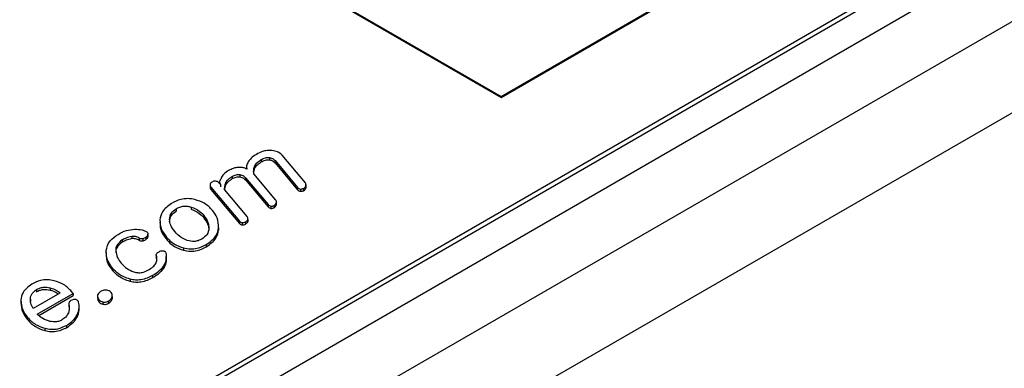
# Model space of a CAD drawing. Header units: millimetres. Extents: x 15756 to 16324, y 1603 to 1933.
# Tile 40 of 48: x 16270.78 to 16283.46, y 1869.51 to 1873.99. Entities that reach past the tile are written whole.
import ezdxf

# ---------------------------------------------------------------- set-up
doc = ezdxf.new("R2010")
doc.units = ezdxf.units.MM

msp = doc.modelspace()

# ---------------------------------------------------------------- linework, layer by layer
at = {"color": 7, "linetype": 'Continuous', "lineweight": 25}
for p, q in [((16263.741, 1863.409), (16292.761, 1880.162)), ((16276.978, 1873.002), (16289.197, 1880.056)), ((16276.978, 1872.99), (16289.197, 1880.044)), ((16291.59, 1879.956), (16263.894, 1863.967)), ((16264.047, 1863.997), (16291.743, 1879.985)), ((16293.525, 1879.721), (16264.505, 1862.968)), ((16294.034, 1878.839), (16265.014, 1862.086)), ((16272.651, 1875.5), (16276.978, 1873.002)), ((16272.651, 1875.489), (16276.978, 1872.99)), ((16276.978, 1873.002), (16276.978, 1872.99)), ((16273.892, 1872.19), (16273.892, 1872.161)), ((16273.996, 1872.216), (16273.996, 1872.187)), ((16274.069, 1872.176), (16274.36, 1871.83)), ((16274.069, 1872.176), (16274.069, 1872.147)), ((16274.069, 1872.147), (16274.36, 1871.801)), ((16274.461, 1871.889), (16274.16, 1872.245)), ((16273.702, 1872.096), (16273.702, 1872.068)), ((16273.796, 1872.037), (16273.81, 1872.082)), ((16274.081, 1871.669), (16273.796, 1872.008)), ((16273.81, 1872.111), (16273.81, 1872.082)), ((16273.366, 1871.868), (16273.345, 1871.892)), ((16273.355, 1871.898), (16273.355, 1871.881)), ((16273.441, 1871.902), (16273.441, 1871.872)), ((16273.518, 1871.974), (16273.518, 1871.945)), ((16273.617, 1871.998), (16273.617, 1871.968)), ((16273.689, 1871.957), (16273.98, 1871.611)), ((16273.689, 1871.957), (16273.689, 1871.928)), ((16273.689, 1871.928), (16273.98, 1871.582)), ((16273.232, 1871.863), (16273.232, 1871.833)), ((16273.244, 1871.835), (16273.612, 1871.398)), ((16273.244, 1871.835), (16273.244, 1871.805)), ((16273.244, 1871.805), (16273.612, 1871.368)), ((16273.366, 1871.868), (16273.366, 1871.838)), ((16273.712, 1871.456), (16273.42, 1871.803)), ((16274.36, 1871.83), (16274.36, 1871.801)), ((16274.396, 1871.811), (16274.396, 1871.782)), ((16274.436, 1871.82), (16274.436, 1871.79)), ((16274.465, 1871.851), (16274.465, 1871.822)), ((16274.465, 1871.822), (16274.467, 1871.837)), ((16274.468, 1871.837), (16274.468, 1871.87)), ((16274.085, 1871.632), (16274.085, 1871.602)), ((16274.088, 1871.619), (16274.088, 1871.652)), ((16272.797, 1871.558), (16272.797, 1871.528)), ((16272.989, 1871.58), (16272.989, 1871.551)), ((16273.98, 1871.611), (16273.98, 1871.582)), ((16274.016, 1871.592), (16274.016, 1871.562)), ((16274.056, 1871.601), (16274.056, 1871.571)), ((16274.085, 1871.602), (16274.087, 1871.619)), ((16273.151, 1871.472), (16273.151, 1871.442)), ((16273.612, 1871.398), (16273.612, 1871.368)), ((16273.647, 1871.379), (16273.647, 1871.349)), ((16273.687, 1871.388), (16273.687, 1871.358)), ((16273.717, 1871.419), (16273.717, 1871.39)), ((16273.717, 1871.39), (16273.718, 1871.406)), ((16273.719, 1871.406), (16273.719, 1871.439)), ((16273.342, 1871.313), (16273.342, 1871.283)), ((16272.102, 1871.156), (16272.102, 1871.127)), ((16272.225, 1871.202), (16272.225, 1871.173)), ((16272.322, 1871.18), (16272.322, 1871.151)), ((16272.367, 1871.171), (16272.367, 1871.142)), ((16272.408, 1871.191), (16272.408, 1871.162)), ((16272.431, 1871.203), (16272.431, 1871.233)), ((16272.431, 1871.233), (16272.431, 1871.227)), ((16272.431, 1871.227), (16272.431, 1871.197)), ((16272.67, 1871.194), (16272.67, 1871.165)), ((16271.896, 1870.995), (16271.896, 1870.961)), ((16272.892, 1871.053), (16272.892, 1871.024)), ((16273.184, 1871.097), (16273.184, 1871.068)), ((16272.54, 1870.963), (16272.54, 1870.93)), ((16272.542, 1870.918), (16272.541, 1870.93)), ((16272.542, 1870.947), (16272.542, 1870.918)), ((16272.668, 1870.911), (16272.668, 1870.944)), ((16271.978, 1870.793), (16271.978, 1870.764)), ((16272.648, 1870.845), (16272.648, 1870.815)), ((16272.203, 1870.651), (16272.203, 1870.621)), ((16272.493, 1870.699), (16272.493, 1870.669)), ((16270.997, 1870.519), (16270.997, 1870.489)), ((16271.173, 1870.541), (16271.173, 1870.511)), ((16271.47, 1870.469), (16271.451, 1870.492)), ((16270.798, 1870.371), (16270.798, 1870.338)), ((16270.92, 1870.396), (16270.92, 1870.367)), ((16271.3, 1870.474), (16270.954, 1870.274)), ((16271.008, 1870.203), (16271.47, 1870.469)), ((16271.028, 1870.185), (16271.47, 1870.44)), ((16271.47, 1870.469), (16271.47, 1870.44)), ((16271.785, 1870.438), (16271.785, 1870.405)), ((16271.803, 1870.39), (16271.803, 1870.361)), ((16271.854, 1870.359), (16271.854, 1870.33)), ((16271.927, 1870.372), (16271.927, 1870.342)), ((16271.973, 1870.427), (16271.973, 1870.398)), ((16271.974, 1870.411), (16271.974, 1870.444)), ((16271.414, 1870.34), (16271.414, 1870.307)), ((16271.414, 1870.307), (16271.415, 1870.295)), ((16271.415, 1870.324), (16271.415, 1870.295)), ((16271.548, 1870.27), (16271.548, 1870.303)), ((16270.883, 1870.161), (16270.883, 1870.132)), ((16271.52, 1870.192), (16271.52, 1870.162)), ((16271.105, 1870.02), (16271.105, 1869.99)), ((16271.383, 1870.058), (16271.383, 1870.028))]:
    msp.add_line(p, q, dxfattribs=at)
for points, knots in [([(16274.029, 1872.306), (16274.008, 1872.307), (16273.966, 1872.308), (16273.895, 1872.291), (16273.854, 1872.27), (16273.83, 1872.257)], [0, 0, 0, 0, 0.27947, 0.55952, 1, 1, 1, 1]), ([(16274.16, 1872.245), (16274.143, 1872.262), (16274.111, 1872.291), (16274.054, 1872.301), (16274.029, 1872.306)], [0, 0, 0, 0, 0.559048, 1, 1, 1, 1]), ([(16273.725, 1872.161), (16273.716, 1872.143), (16273.698, 1872.112), (16273.704, 1872.08), (16273.706, 1872.066)], [0, 0, 0, 0, 0.5601172, 1, 1, 1, 1]), ([(16273.83, 1872.257), (16273.805, 1872.241), (16273.761, 1872.212), (16273.736, 1872.176), (16273.725, 1872.161)], [0, 0, 0, 0, 0.559674, 1, 1, 1, 1]), ([(16273.81, 1872.111), (16273.821, 1872.128), (16273.84, 1872.157), (16273.876, 1872.18), (16273.892, 1872.19)], [0, 0, 0, 0, 0.55968, 1, 1, 1, 1]), ([(16273.81, 1872.082), (16273.821, 1872.098), (16273.84, 1872.127), (16273.876, 1872.15), (16273.892, 1872.161)], [0, 0, 0, 0, 0.55968, 1, 1, 1, 1]), ([(16273.892, 1872.19), (16273.908, 1872.199), (16273.931, 1872.211), (16273.97, 1872.218), (16273.987, 1872.217), (16273.996, 1872.216)], [0, 0, 0, 0, 0.559447, 0.779951, 1, 1, 1, 1]), ([(16273.892, 1872.161), (16273.908, 1872.169), (16273.931, 1872.181), (16273.97, 1872.188), (16273.987, 1872.187), (16273.996, 1872.187)], [0, 0, 0, 0, 0.559447, 0.779951, 1, 1, 1, 1]), ([(16273.996, 1872.216), (16274.005, 1872.215), (16274.024, 1872.211), (16274.05, 1872.197), (16274.062, 1872.184), (16274.069, 1872.176)], [0, 0, 0, 0, 0.2795213, 0.5602883, 1, 1, 1, 1]), ([(16273.996, 1872.187), (16274.005, 1872.185), (16274.024, 1872.182), (16274.05, 1872.167), (16274.062, 1872.155), (16274.069, 1872.147)], [0, 0, 0, 0, 0.2795213, 0.5602883, 1, 1, 1, 1]), ([(16273.457, 1872.042), (16273.434, 1872.025), (16273.394, 1871.993), (16273.377, 1871.955), (16273.37, 1871.939)], [0, 0, 0, 0, 0.558746, 1, 1, 1, 1]), ([(16273.614, 1872.09), (16273.597, 1872.089), (16273.563, 1872.086), (16273.509, 1872.069), (16273.477, 1872.052), (16273.457, 1872.042)], [0, 0, 0, 0, 0.279513, 0.55969, 1, 1, 1, 1]), ([(16273.706, 1872.066), (16273.691, 1872.074), (16273.665, 1872.088), (16273.629, 1872.089), (16273.614, 1872.09)], [0, 0, 0, 0, 0.557958, 1, 1, 1, 1]), ([(16273.796, 1872.008), (16273.794, 1872.027), (16273.791, 1872.062), (16273.804, 1872.096), (16273.81, 1872.111)], [0, 0, 0, 0, 0.56029, 1, 1, 1, 1]), ([(16273.256, 1871.9), (16273.249, 1871.895), (16273.237, 1871.887), (16273.234, 1871.876), (16273.233, 1871.871)], [0, 0, 0, 0, 0.558947, 1, 1, 1, 1]), ([(16273.303, 1871.911), (16273.298, 1871.912), (16273.288, 1871.912), (16273.271, 1871.908), (16273.261, 1871.903), (16273.256, 1871.9)], [0, 0, 0, 0, 0.2789116, 0.5602761, 1, 1, 1, 1]), ([(16273.345, 1871.892), (16273.34, 1871.897), (16273.329, 1871.907), (16273.311, 1871.91), (16273.303, 1871.911)], [0, 0, 0, 0, 0.5591157, 1, 1, 1, 1]), ([(16273.37, 1871.939), (16273.362, 1871.925), (16273.348, 1871.902), (16273.361, 1871.878), (16273.366, 1871.868)], [0, 0, 0, 0, 0.562186, 1, 1, 1, 1]), ([(16273.42, 1871.803), (16273.42, 1871.822), (16273.421, 1871.855), (16273.435, 1871.888), (16273.441, 1871.902)], [0, 0, 0, 0, 0.5602179, 1, 1, 1, 1]), ([(16273.441, 1871.902), (16273.451, 1871.917), (16273.47, 1871.943), (16273.503, 1871.965), (16273.518, 1871.974)], [0, 0, 0, 0, 0.559771, 1, 1, 1, 1]), ([(16273.441, 1871.872), (16273.451, 1871.887), (16273.47, 1871.914), (16273.503, 1871.935), (16273.518, 1871.945)], [0, 0, 0, 0, 0.559771, 1, 1, 1, 1]), ([(16273.518, 1871.974), (16273.534, 1871.982), (16273.556, 1871.993), (16273.592, 1871.999), (16273.608, 1871.998), (16273.617, 1871.998)], [0, 0, 0, 0, 0.559122, 0.7797139, 1, 1, 1, 1]), ([(16273.518, 1871.945), (16273.534, 1871.953), (16273.556, 1871.964), (16273.592, 1871.97), (16273.608, 1871.969), (16273.617, 1871.968)], [0, 0, 0, 0, 0.559122, 0.7797139, 1, 1, 1, 1]), ([(16273.617, 1871.998), (16273.626, 1871.996), (16273.644, 1871.992), (16273.67, 1871.977), (16273.682, 1871.965), (16273.689, 1871.957)], [0, 0, 0, 0, 0.279577, 0.560215, 1, 1, 1, 1]), ([(16273.617, 1871.968), (16273.626, 1871.966), (16273.644, 1871.962), (16273.67, 1871.948), (16273.682, 1871.935), (16273.689, 1871.928)], [0, 0, 0, 0, 0.279577, 0.560215, 1, 1, 1, 1]), ([(16274.465, 1871.851), (16274.467, 1871.858), (16274.47, 1871.871), (16274.464, 1871.883), (16274.461, 1871.889)], [0, 0, 0, 0, 0.560964, 1, 1, 1, 1]), ([(16273.233, 1871.871), (16273.232, 1871.864), (16273.232, 1871.851), (16273.24, 1871.84), (16273.244, 1871.835)], [0, 0, 0, 0, 0.55917, 1, 1, 1, 1]), ([(16273.233, 1871.833), (16273.233, 1871.829), (16273.233, 1871.819), (16273.24, 1871.81), (16273.244, 1871.805)], [0, 0, 0, 0, 0.43396, 1, 1, 1, 1]), ([(16273.422, 1871.8), (16273.423, 1871.81), (16273.424, 1871.835), (16273.434, 1871.858), (16273.441, 1871.872)], [0, 0, 0, 0, 0.399788, 1, 1, 1, 1]), ([(16274.36, 1871.83), (16274.365, 1871.825), (16274.373, 1871.817), (16274.389, 1871.813), (16274.396, 1871.811)], [0, 0, 0, 0, 0.560796, 1, 1, 1, 1]), ([(16274.36, 1871.801), (16274.365, 1871.796), (16274.373, 1871.787), (16274.389, 1871.783), (16274.396, 1871.782)], [0, 0, 0, 0, 0.560796, 1, 1, 1, 1]), ([(16274.396, 1871.811), (16274.4, 1871.811), (16274.408, 1871.811), (16274.423, 1871.813), (16274.431, 1871.817), (16274.436, 1871.82)], [0, 0, 0, 0, 0.279981, 0.561131, 1, 1, 1, 1]), ([(16274.396, 1871.782), (16274.4, 1871.782), (16274.408, 1871.781), (16274.423, 1871.784), (16274.431, 1871.788), (16274.436, 1871.79)], [0, 0, 0, 0, 0.279981, 0.561131, 1, 1, 1, 1]), ([(16274.436, 1871.82), (16274.443, 1871.825), (16274.457, 1871.834), (16274.463, 1871.846), (16274.465, 1871.851)], [0, 0, 0, 0, 0.560193, 1, 1, 1, 1]), ([(16274.436, 1871.79), (16274.443, 1871.796), (16274.457, 1871.805), (16274.463, 1871.817), (16274.465, 1871.822)], [0, 0, 0, 0, 0.560193, 1, 1, 1, 1]), ([(16272.738, 1871.627), (16272.691, 1871.592), (16272.607, 1871.53), (16272.593, 1871.451), (16272.586, 1871.417)], [0, 0, 0, 0, 0.558769, 1, 1, 1, 1]), ([(16273.036, 1871.677), (16273.007, 1871.682), (16272.947, 1871.692), (16272.835, 1871.676), (16272.775, 1871.646), (16272.738, 1871.627)], [0, 0, 0, 0, 0.2799287, 0.5597734, 1, 1, 1, 1]), ([(16273.263, 1871.536), (16273.232, 1871.569), (16273.178, 1871.628), (16273.08, 1871.662), (16273.036, 1871.677)], [0, 0, 0, 0, 0.5607357, 1, 1, 1, 1]), ([(16274.056, 1871.601), (16274.063, 1871.606), (16274.077, 1871.615), (16274.083, 1871.627), (16274.085, 1871.632)], [0, 0, 0, 0, 0.560193, 1, 1, 1, 1]), ([(16274.085, 1871.632), (16274.087, 1871.639), (16274.09, 1871.652), (16274.084, 1871.664), (16274.081, 1871.669)], [0, 0, 0, 0, 0.560879, 1, 1, 1, 1]), ([(16272.711, 1871.42), (16272.714, 1871.449), (16272.72, 1871.5), (16272.773, 1871.54), (16272.797, 1871.558)], [0, 0, 0, 0, 0.56052, 1, 1, 1, 1]), ([(16272.711, 1871.391), (16272.714, 1871.419), (16272.72, 1871.47), (16272.773, 1871.51), (16272.797, 1871.528)], [0, 0, 0, 0, 0.56052, 1, 1, 1, 1]), ([(16272.797, 1871.558), (16272.811, 1871.565), (16272.841, 1871.581), (16272.894, 1871.592), (16272.946, 1871.591), (16272.974, 1871.584), (16272.989, 1871.58)], [0, 0, 0, 0, 0.280326, 0.55973, 0.779775, 1, 1, 1, 1]), ([(16272.989, 1871.58), (16273.027, 1871.564), (16273.096, 1871.535), (16273.134, 1871.491), (16273.151, 1871.472)], [0, 0, 0, 0, 0.5580933, 1, 1, 1, 1]), ([(16272.989, 1871.551), (16273.027, 1871.534), (16273.096, 1871.505), (16273.134, 1871.461), (16273.151, 1871.442)], [0, 0, 0, 0, 0.5580933, 1, 1, 1, 1]), ([(16273.342, 1871.313), (16273.341, 1871.356), (16273.338, 1871.434), (16273.286, 1871.505), (16273.263, 1871.536)], [0, 0, 0, 0, 0.559661, 1, 1, 1, 1]), ([(16273.98, 1871.611), (16273.985, 1871.606), (16273.993, 1871.597), (16274.009, 1871.593), (16274.016, 1871.592)], [0, 0, 0, 0, 0.560796, 1, 1, 1, 1]), ([(16273.98, 1871.582), (16273.985, 1871.577), (16273.993, 1871.568), (16274.009, 1871.564), (16274.016, 1871.562)], [0, 0, 0, 0, 0.560796, 1, 1, 1, 1]), ([(16274.016, 1871.592), (16274.02, 1871.592), (16274.028, 1871.591), (16274.043, 1871.594), (16274.051, 1871.598), (16274.056, 1871.601)], [0, 0, 0, 0, 0.279983, 0.5611285, 1, 1, 1, 1]), ([(16274.016, 1871.562), (16274.02, 1871.562), (16274.028, 1871.562), (16274.043, 1871.565), (16274.051, 1871.569), (16274.056, 1871.571)], [0, 0, 0, 0, 0.279983, 0.5611285, 1, 1, 1, 1]), ([(16274.056, 1871.571), (16274.063, 1871.576), (16274.077, 1871.586), (16274.083, 1871.597), (16274.085, 1871.602)], [0, 0, 0, 0, 0.560193, 1, 1, 1, 1]), ([(16272.586, 1871.417), (16272.589, 1871.374), (16272.594, 1871.296), (16272.647, 1871.226), (16272.67, 1871.194)], [0, 0, 0, 0, 0.559546, 1, 1, 1, 1]), ([(16272.586, 1871.387), (16272.589, 1871.344), (16272.594, 1871.267), (16272.647, 1871.196), (16272.67, 1871.165)], [0, 0, 0, 0, 0.559546, 1, 1, 1, 1]), ([(16272.783, 1871.259), (16272.761, 1871.288), (16272.721, 1871.339), (16272.714, 1871.395), (16272.711, 1871.42)], [0, 0, 0, 0, 0.560065, 1, 1, 1, 1]), ([(16273.151, 1871.472), (16273.173, 1871.442), (16273.211, 1871.39), (16273.216, 1871.333), (16273.218, 1871.308)], [0, 0, 0, 0, 0.559878, 1, 1, 1, 1]), ([(16273.151, 1871.442), (16273.173, 1871.413), (16273.211, 1871.36), (16273.216, 1871.303), (16273.218, 1871.278)], [0, 0, 0, 0, 0.559878, 1, 1, 1, 1]), ([(16273.612, 1871.398), (16273.616, 1871.393), (16273.625, 1871.384), (16273.64, 1871.38), (16273.647, 1871.379)], [0, 0, 0, 0, 0.560707, 1, 1, 1, 1]), ([(16273.647, 1871.379), (16273.651, 1871.379), (16273.659, 1871.378), (16273.674, 1871.381), (16273.682, 1871.385), (16273.687, 1871.388)], [0, 0, 0, 0, 0.279822, 0.561289, 1, 1, 1, 1]), ([(16273.687, 1871.388), (16273.695, 1871.393), (16273.709, 1871.402), (16273.714, 1871.414), (16273.717, 1871.419)], [0, 0, 0, 0, 0.560188, 1, 1, 1, 1]), ([(16273.687, 1871.358), (16273.695, 1871.363), (16273.709, 1871.373), (16273.714, 1871.384), (16273.717, 1871.39)], [0, 0, 0, 0, 0.560188, 1, 1, 1, 1]), ([(16273.717, 1871.419), (16273.718, 1871.426), (16273.722, 1871.439), (16273.715, 1871.451), (16273.712, 1871.456)], [0, 0, 0, 0, 0.560876, 1, 1, 1, 1]), ([(16272.048, 1871.228), (16272.082, 1871.247), (16272.144, 1871.281), (16272.227, 1871.291), (16272.263, 1871.295)], [0, 0, 0, 0, 0.561122, 1, 1, 1, 1]), ([(16272.263, 1871.295), (16272.296, 1871.294), (16272.354, 1871.292), (16272.398, 1871.27), (16272.417, 1871.26)], [0, 0, 0, 0, 0.559827, 1, 1, 1, 1]), ([(16272.417, 1871.26), (16272.423, 1871.254), (16272.43, 1871.248), (16272.43, 1871.242), (16272.43, 1871.241)], [0, 0, 0, 0, 0.965532, 1, 1, 1, 1]), ([(16272.94, 1871.148), (16272.903, 1871.165), (16272.837, 1871.196), (16272.799, 1871.239), (16272.783, 1871.259)], [0, 0, 0, 0, 0.558163, 1, 1, 1, 1]), ([(16273.218, 1871.308), (16273.214, 1871.278), (16273.207, 1871.226), (16273.15, 1871.185), (16273.125, 1871.167)], [0, 0, 0, 0, 0.560073, 1, 1, 1, 1]), ([(16273.184, 1871.097), (16273.233, 1871.133), (16273.321, 1871.197), (16273.336, 1871.277), (16273.342, 1871.313)], [0, 0, 0, 0, 0.558965, 1, 1, 1, 1]), ([(16273.184, 1871.068), (16273.233, 1871.104), (16273.321, 1871.167), (16273.336, 1871.248), (16273.342, 1871.283)], [0, 0, 0, 0, 0.558965, 1, 1, 1, 1]), ([(16273.612, 1871.368), (16273.616, 1871.363), (16273.625, 1871.355), (16273.64, 1871.351), (16273.647, 1871.349)], [0, 0, 0, 0, 0.560707, 1, 1, 1, 1]), ([(16273.647, 1871.349), (16273.651, 1871.349), (16273.659, 1871.349), (16273.674, 1871.352), (16273.682, 1871.356), (16273.687, 1871.358)], [0, 0, 0, 0, 0.279822, 0.561289, 1, 1, 1, 1]), ([(16271.897, 1871.019), (16271.906, 1871.063), (16271.923, 1871.141), (16272.009, 1871.202), (16272.048, 1871.228)], [0, 0, 0, 0, 0.559736, 1, 1, 1, 1]), ([(16272.102, 1871.156), (16272.074, 1871.133), (16272.023, 1871.092), (16272.02, 1871.042), (16272.018, 1871.02)], [0, 0, 0, 0, 0.557807, 1, 1, 1, 1]), ([(16272.102, 1871.127), (16272.074, 1871.104), (16272.023, 1871.063), (16272.02, 1871.013), (16272.018, 1870.991)], [0, 0, 0, 0, 0.557807, 1, 1, 1, 1]), ([(16272.225, 1871.202), (16272.199, 1871.196), (16272.153, 1871.185), (16272.117, 1871.165), (16272.102, 1871.156)], [0, 0, 0, 0, 0.5581404, 1, 1, 1, 1]), ([(16272.225, 1871.173), (16272.199, 1871.167), (16272.153, 1871.156), (16272.117, 1871.136), (16272.102, 1871.127)], [0, 0, 0, 0, 0.5581404, 1, 1, 1, 1]), ([(16272.322, 1871.18), (16272.307, 1871.188), (16272.279, 1871.203), (16272.241, 1871.203), (16272.225, 1871.202)], [0, 0, 0, 0, 0.560366, 1, 1, 1, 1]), ([(16272.322, 1871.151), (16272.307, 1871.159), (16272.279, 1871.174), (16272.241, 1871.173), (16272.225, 1871.173)], [0, 0, 0, 0, 0.560366, 1, 1, 1, 1]), ([(16272.367, 1871.171), (16272.363, 1871.171), (16272.353, 1871.17), (16272.336, 1871.172), (16272.328, 1871.177), (16272.322, 1871.18)], [0, 0, 0, 0, 0.280551, 0.561039, 1, 1, 1, 1]), ([(16272.367, 1871.142), (16272.363, 1871.141), (16272.353, 1871.14), (16272.336, 1871.142), (16272.328, 1871.148), (16272.322, 1871.151)], [0, 0, 0, 0, 0.280551, 0.561039, 1, 1, 1, 1]), ([(16272.408, 1871.191), (16272.401, 1871.187), (16272.39, 1871.178), (16272.374, 1871.174), (16272.367, 1871.171)], [0, 0, 0, 0, 0.560356, 1, 1, 1, 1]), ([(16272.408, 1871.162), (16272.401, 1871.157), (16272.39, 1871.149), (16272.374, 1871.144), (16272.367, 1871.142)], [0, 0, 0, 0, 0.560356, 1, 1, 1, 1]), ([(16272.431, 1871.227), (16272.429, 1871.22), (16272.425, 1871.207), (16272.413, 1871.196), (16272.408, 1871.191)], [0, 0, 0, 0, 0.558899, 1, 1, 1, 1]), ([(16272.431, 1871.197), (16272.429, 1871.19), (16272.425, 1871.178), (16272.413, 1871.167), (16272.408, 1871.162)], [0, 0, 0, 0, 0.558899, 1, 1, 1, 1]), ([(16272.67, 1871.194), (16272.7, 1871.162), (16272.753, 1871.103), (16272.85, 1871.068), (16272.892, 1871.053)], [0, 0, 0, 0, 0.561004, 1, 1, 1, 1]), ([(16272.67, 1871.165), (16272.7, 1871.132), (16272.753, 1871.074), (16272.85, 1871.039), (16272.892, 1871.024)], [0, 0, 0, 0, 0.561004, 1, 1, 1, 1]), ([(16273.125, 1871.167), (16273.111, 1871.16), (16273.083, 1871.145), (16273.016, 1871.132), (16272.969, 1871.142), (16272.94, 1871.148)], [0, 0, 0, 0, 0.281453, 0.561933, 1, 1, 1, 1]), ([(16271.978, 1870.793), (16271.949, 1870.834), (16271.898, 1870.906), (16271.897, 1870.984), (16271.897, 1871.019)], [0, 0, 0, 0, 0.559808, 1, 1, 1, 1]), ([(16272.018, 1871.02), (16272.023, 1870.989), (16272.032, 1870.933), (16272.072, 1870.881), (16272.09, 1870.859)], [0, 0, 0, 0, 0.559415, 1, 1, 1, 1]), ([(16272.55, 1870.986), (16272.555, 1870.991), (16272.564, 1871), (16272.579, 1871.007), (16272.586, 1871.01)], [0, 0, 0, 0, 0.559165, 1, 1, 1, 1]), ([(16272.586, 1871.01), (16272.594, 1871.013), (16272.606, 1871.017), (16272.625, 1871.018), (16272.632, 1871.017), (16272.636, 1871.016)], [0, 0, 0, 0, 0.559417, 0.780461, 1, 1, 1, 1]), ([(16272.636, 1871.016), (16272.64, 1871.014), (16272.649, 1871.011), (16272.659, 1871.002), (16272.662, 1870.995), (16272.664, 1870.99)], [0, 0, 0, 0, 0.279899, 0.560303, 1, 1, 1, 1]), ([(16272.892, 1871.053), (16272.921, 1871.048), (16272.979, 1871.037), (16273.089, 1871.05), (16273.148, 1871.079), (16273.184, 1871.097)], [0, 0, 0, 0, 0.280219, 0.560239, 1, 1, 1, 1]), ([(16272.892, 1871.024), (16272.921, 1871.018), (16272.979, 1871.007), (16273.089, 1871.02), (16273.148, 1871.05), (16273.184, 1871.068)], [0, 0, 0, 0, 0.280219, 0.560239, 1, 1, 1, 1]), ([(16271.978, 1870.764), (16271.949, 1870.805), (16271.902, 1870.868), (16271.901, 1870.937), (16271.9, 1870.962)], [0, 0, 0, 0, 0.636193, 1, 1, 1, 1]), ([(16272.534, 1870.852), (16272.541, 1870.87), (16272.553, 1870.901), (16272.545, 1870.933), (16272.542, 1870.947)], [0, 0, 0, 0, 0.559435, 1, 1, 1, 1]), ([(16272.542, 1870.947), (16272.54, 1870.954), (16272.538, 1870.968), (16272.546, 1870.98), (16272.55, 1870.986)], [0, 0, 0, 0, 0.559477, 1, 1, 1, 1]), ([(16272.664, 1870.99), (16272.667, 1870.963), (16272.672, 1870.914), (16272.655, 1870.866), (16272.648, 1870.845)], [0, 0, 0, 0, 0.5599863, 1, 1, 1, 1]), ([(16272.665, 1870.911), (16272.666, 1870.901), (16272.668, 1870.868), (16272.656, 1870.836), (16272.648, 1870.815)], [0, 0, 0, 0, 0.334489, 1, 1, 1, 1]), ([(16272.203, 1870.651), (16272.149, 1870.671), (16272.053, 1870.708), (16272.001, 1870.767), (16271.978, 1870.793)], [0, 0, 0, 0, 0.5574302, 1, 1, 1, 1]), ([(16272.203, 1870.621), (16272.149, 1870.642), (16272.053, 1870.679), (16272.001, 1870.738), (16271.978, 1870.764)], [0, 0, 0, 0, 0.5574302, 1, 1, 1, 1]), ([(16272.09, 1870.859), (16272.112, 1870.833), (16272.15, 1870.789), (16272.219, 1870.759), (16272.25, 1870.745)], [0, 0, 0, 0, 0.56121, 1, 1, 1, 1]), ([(16272.25, 1870.745), (16272.267, 1870.741), (16272.301, 1870.733), (16272.37, 1870.737), (16272.408, 1870.755), (16272.43, 1870.766)], [0, 0, 0, 0, 0.280797, 0.560696, 1, 1, 1, 1]), ([(16272.43, 1870.766), (16272.454, 1870.78), (16272.497, 1870.806), (16272.523, 1870.838), (16272.534, 1870.852)], [0, 0, 0, 0, 0.560306, 1, 1, 1, 1]), ([(16272.648, 1870.845), (16272.628, 1870.814), (16272.592, 1870.76), (16272.524, 1870.717), (16272.493, 1870.699)], [0, 0, 0, 0, 0.559311, 1, 1, 1, 1]), ([(16272.648, 1870.815), (16272.628, 1870.785), (16272.592, 1870.731), (16272.524, 1870.688), (16272.493, 1870.669)], [0, 0, 0, 0, 0.559311, 1, 1, 1, 1]), ([(16271.226, 1870.632), (16271.197, 1870.637), (16271.14, 1870.648), (16271.031, 1870.635), (16270.973, 1870.605), (16270.938, 1870.588)], [0, 0, 0, 0, 0.280191, 0.5601119, 1, 1, 1, 1]), ([(16271.451, 1870.492), (16271.421, 1870.525), (16271.366, 1870.583), (16271.269, 1870.617), (16271.226, 1870.632)], [0, 0, 0, 0, 0.560542, 1, 1, 1, 1]), ([(16272.493, 1870.699), (16272.446, 1870.676), (16272.381, 1870.644), (16272.271, 1870.638), (16272.226, 1870.646), (16272.203, 1870.651)], [0, 0, 0, 0, 0.558105, 0.778954, 1, 1, 1, 1]), ([(16272.493, 1870.669), (16272.446, 1870.646), (16272.381, 1870.614), (16272.271, 1870.608), (16272.226, 1870.617), (16272.203, 1870.621)], [0, 0, 0, 0, 0.558105, 0.778954, 1, 1, 1, 1]), ([(16270.938, 1870.588), (16270.893, 1870.554), (16270.814, 1870.493), (16270.803, 1870.417), (16270.798, 1870.384)], [0, 0, 0, 0, 0.5584559, 1, 1, 1, 1]), ([(16270.92, 1870.396), (16270.923, 1870.421), (16270.929, 1870.467), (16270.976, 1870.503), (16270.997, 1870.519)], [0, 0, 0, 0, 0.560736, 1, 1, 1, 1]), ([(16270.997, 1870.519), (16271.01, 1870.525), (16271.037, 1870.539), (16271.1, 1870.553), (16271.145, 1870.546), (16271.173, 1870.541)], [0, 0, 0, 0, 0.28144, 0.562026, 1, 1, 1, 1]), ([(16270.997, 1870.489), (16271.01, 1870.496), (16271.037, 1870.51), (16271.1, 1870.524), (16271.145, 1870.516), (16271.173, 1870.511)], [0, 0, 0, 0, 0.28144, 0.562026, 1, 1, 1, 1]), ([(16271.173, 1870.541), (16271.202, 1870.531), (16271.253, 1870.515), (16271.286, 1870.487), (16271.3, 1870.474)], [0, 0, 0, 0, 0.559408, 1, 1, 1, 1]), ([(16271.173, 1870.511), (16271.202, 1870.502), (16271.243, 1870.49), (16271.27, 1870.468), (16271.278, 1870.462)], [0, 0, 0, 0, 0.707154, 1, 1, 1, 1]), ([(16271.824, 1870.493), (16271.813, 1870.485), (16271.792, 1870.469), (16271.787, 1870.45), (16271.785, 1870.442)], [0, 0, 0, 0, 0.559085, 1, 1, 1, 1]), ([(16271.902, 1870.51), (16271.894, 1870.511), (16271.878, 1870.513), (16271.85, 1870.506), (16271.834, 1870.498), (16271.824, 1870.493)], [0, 0, 0, 0, 0.278841, 0.560274, 1, 1, 1, 1]), ([(16271.96, 1870.48), (16271.952, 1870.488), (16271.938, 1870.501), (16271.913, 1870.507), (16271.902, 1870.51)], [0, 0, 0, 0, 0.559722, 1, 1, 1, 1]), ([(16270.798, 1870.384), (16270.801, 1870.341), (16270.807, 1870.263), (16270.86, 1870.192), (16270.883, 1870.161)], [0, 0, 0, 0, 0.559626, 1, 1, 1, 1]), ([(16270.954, 1870.274), (16270.942, 1870.297), (16270.92, 1870.336), (16270.92, 1870.378), (16270.92, 1870.396)], [0, 0, 0, 0, 0.55977, 1, 1, 1, 1]), ([(16271.424, 1870.364), (16271.419, 1870.357), (16271.412, 1870.344), (16271.414, 1870.33), (16271.415, 1870.324)], [0, 0, 0, 0, 0.5594326, 1, 1, 1, 1]), ([(16271.465, 1870.387), (16271.456, 1870.383), (16271.439, 1870.378), (16271.428, 1870.368), (16271.424, 1870.364)], [0, 0, 0, 0, 0.559061, 1, 1, 1, 1]), ([(16271.513, 1870.387), (16271.509, 1870.389), (16271.501, 1870.392), (16271.484, 1870.391), (16271.472, 1870.388), (16271.465, 1870.387)], [0, 0, 0, 0, 0.278218, 0.560091, 1, 1, 1, 1]), ([(16271.541, 1870.355), (16271.539, 1870.362), (16271.535, 1870.375), (16271.52, 1870.383), (16271.513, 1870.387)], [0, 0, 0, 0, 0.560429, 1, 1, 1, 1]), ([(16271.785, 1870.442), (16271.785, 1870.432), (16271.786, 1870.414), (16271.798, 1870.397), (16271.803, 1870.39)], [0, 0, 0, 0, 0.559633, 1, 1, 1, 1]), ([(16271.786, 1870.405), (16271.786, 1870.398), (16271.787, 1870.382), (16271.798, 1870.368), (16271.803, 1870.361)], [0, 0, 0, 0, 0.48638, 1, 1, 1, 1]), ([(16271.803, 1870.39), (16271.81, 1870.383), (16271.822, 1870.37), (16271.845, 1870.362), (16271.854, 1870.359)], [0, 0, 0, 0, 0.560581, 1, 1, 1, 1]), ([(16271.803, 1870.361), (16271.81, 1870.353), (16271.822, 1870.34), (16271.845, 1870.333), (16271.854, 1870.33)], [0, 0, 0, 0, 0.560581, 1, 1, 1, 1]), ([(16271.854, 1870.359), (16271.862, 1870.358), (16271.876, 1870.356), (16271.903, 1870.36), (16271.918, 1870.367), (16271.927, 1870.372)], [0, 0, 0, 0, 0.279986, 0.560693, 1, 1, 1, 1]), ([(16271.927, 1870.372), (16271.94, 1870.381), (16271.964, 1870.397), (16271.97, 1870.418), (16271.973, 1870.427)], [0, 0, 0, 0, 0.559753, 1, 1, 1, 1]), ([(16271.927, 1870.342), (16271.94, 1870.351), (16271.964, 1870.368), (16271.97, 1870.389), (16271.973, 1870.398)], [0, 0, 0, 0, 0.559753, 1, 1, 1, 1]), ([(16271.973, 1870.427), (16271.974, 1870.437), (16271.975, 1870.456), (16271.964, 1870.473), (16271.96, 1870.48)], [0, 0, 0, 0, 0.560287, 1, 1, 1, 1]), ([(16270.798, 1870.355), (16270.801, 1870.311), (16270.807, 1870.234), (16270.86, 1870.163), (16270.883, 1870.132)], [0, 0, 0, 0, 0.559626, 1, 1, 1, 1]), ([(16271.415, 1870.324), (16271.418, 1870.305), (16271.423, 1870.27), (16271.414, 1870.236), (16271.41, 1870.221)], [0, 0, 0, 0, 0.560105, 1, 1, 1, 1]), ([(16271.52, 1870.192), (16271.532, 1870.222), (16271.554, 1870.276), (16271.545, 1870.331), (16271.541, 1870.355)], [0, 0, 0, 0, 0.559784, 1, 1, 1, 1]), ([(16271.52, 1870.162), (16271.534, 1870.193), (16271.55, 1870.228), (16271.546, 1870.264), (16271.546, 1870.27)], [0, 0, 0, 0, 0.848778, 1, 1, 1, 1]), ([(16271.854, 1870.33), (16271.862, 1870.329), (16271.876, 1870.326), (16271.903, 1870.33), (16271.918, 1870.338), (16271.927, 1870.342)], [0, 0, 0, 0, 0.279986, 0.560693, 1, 1, 1, 1]), ([(16270.883, 1870.161), (16270.913, 1870.129), (16270.967, 1870.07), (16271.063, 1870.035), (16271.105, 1870.02)], [0, 0, 0, 0, 0.5607302, 1, 1, 1, 1]), ([(16270.883, 1870.132), (16270.913, 1870.099), (16270.967, 1870.041), (16271.063, 1870.006), (16271.105, 1869.99)], [0, 0, 0, 0, 0.5607302, 1, 1, 1, 1]), ([(16271.152, 1870.114), (16271.119, 1870.127), (16271.06, 1870.151), (16271.024, 1870.187), (16271.008, 1870.203)], [0, 0, 0, 0, 0.558688, 1, 1, 1, 1]), ([(16271.325, 1870.127), (16271.311, 1870.121), (16271.285, 1870.107), (16271.221, 1870.098), (16271.178, 1870.108), (16271.152, 1870.114)], [0, 0, 0, 0, 0.281119, 0.561025, 1, 1, 1, 1]), ([(16271.41, 1870.221), (16271.401, 1870.201), (16271.384, 1870.166), (16271.343, 1870.139), (16271.325, 1870.127)], [0, 0, 0, 0, 0.559694, 1, 1, 1, 1]), ([(16271.383, 1870.058), (16271.417, 1870.08), (16271.477, 1870.12), (16271.507, 1870.17), (16271.52, 1870.192)], [0, 0, 0, 0, 0.559644, 1, 1, 1, 1]), ([(16271.383, 1870.028), (16271.417, 1870.051), (16271.477, 1870.091), (16271.507, 1870.14), (16271.52, 1870.162)], [0, 0, 0, 0, 0.559644, 1, 1, 1, 1]), ([(16271.105, 1870.02), (16271.132, 1870.014), (16271.186, 1870.003), (16271.292, 1870.013), (16271.349, 1870.041), (16271.383, 1870.058)], [0, 0, 0, 0, 0.280519, 0.560406, 1, 1, 1, 1]), ([(16271.105, 1869.99), (16271.132, 1869.985), (16271.186, 1869.974), (16271.292, 1869.984), (16271.349, 1870.011), (16271.383, 1870.028)], [0, 0, 0, 0, 0.280519, 0.560406, 1, 1, 1, 1])]:
    msp.add_open_spline(points, degree=3, knots=knots, dxfattribs=at)

doc.saveas('drawing.dxf')
